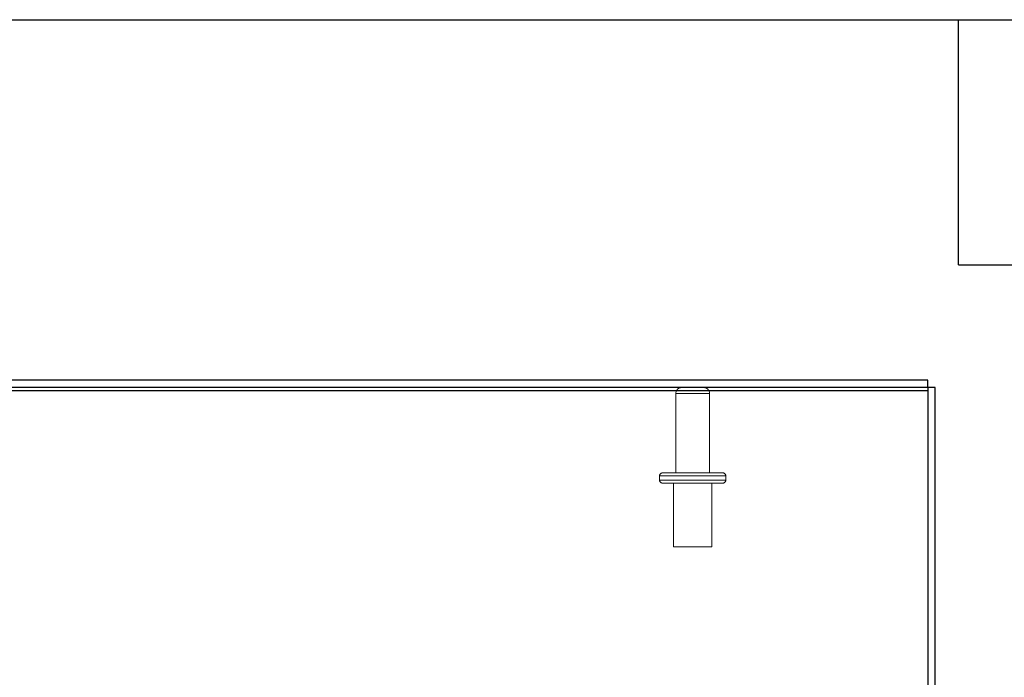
# Model space of a CAD drawing. Header units: inches. Extents: x 0.2 to 10.8, y 0.2 to 8.2.
# Tile 45 of 58: x 4.2 to 5.406, y 7.445 to 8.25. Entities that reach past the tile are written whole.
import ezdxf

# ---------------------------------------------------------------- set-up
doc = ezdxf.new("R2010")
doc.units = ezdxf.units.IN
doc.header["$MEASUREMENT"] = 0
doc.linetypes.add('HIDDEN', pattern=[0.075, 0.05, -0.025])
doc.layers.add('TEXT', color=140, linetype='Continuous')

msp = doc.modelspace()

# ---------------------------------------------------------------- linework, layer by layer
at = {"color": 7, "linetype": 'Continuous', "lineweight": 25}
for p, q in [((5.312239, 7.808666), (3.334739, 7.808666)), ((5.312239, 7.799666), (5.312239, 7.808666)), ((3.330239, 7.795862), (5.312239, 7.795862)), ((5.312239, 7.799666), (3.334739, 7.799666)), ((5.321239, 7.799666), (5.312239, 7.799666)), ((5.312239, 7.799666), (5.312239, 7.795862)), ((5.312239, 7.795862), (5.312239, 6.850648)), ((5.321239, 6.85078), (5.321239, 7.799666))]:
    msp.add_line(p, q, dxfattribs=at)
at = {"color": 7, "linetype": 'HIDDEN', "lineweight": 18}
for p, q in [((5.003614, 7.792166), (5.003614, 7.695041)), ((5.045114, 7.792166), (5.003846, 7.792166)), ((5.045114, 7.792166), (5.003846, 7.792166)), ((5.045114, 7.695041), (5.045114, 7.792166)), ((5.064989, 7.691291), (4.983739, 7.691291)), ((5.064989, 7.691291), (4.983739, 7.691291)), ((4.983739, 7.691291), (4.983739, 7.686291)), ((5.064989, 7.686291), (4.983739, 7.686291)), ((5.064989, 7.686291), (4.983739, 7.686291)), ((4.987489, 7.695041), (5.061239, 7.695041)), ((5.064989, 7.686291), (5.064989, 7.691291)), ((4.987489, 7.682541), (5.061239, 7.682541)), ((5.000927, 7.682541), (5.000927, 7.604416)), ((5.047802, 7.604416), (5.047802, 7.682541)), ((5.000927, 7.604416), (5.047802, 7.604416))]:
    msp.add_line(p, q, dxfattribs=at)
for centre, radius, start, end in [((5.011114, 7.792166), 0.0075, 90, 180), ((5.037614, 7.792166), 0.0075, 0, 90), ((4.987489, 7.691291), 0.00375, 90, 180), ((4.987489, 7.686291), 0.00375, 180, 270), ((5.061239, 7.691291), 0.00375, 0, 90), ((5.061239, 7.686291), 0.00375, 270, 0)]:
    msp.add_arc(centre, radius, start, end, dxfattribs=at)
at = {"layer": 'TEXT'}
for p, q in [((0.25, 8.25), (10.75, 8.25)), ((5.35, 7.95), (5.35, 8.25)), ((5.35, 7.95), (5.65, 7.95))]:
    msp.add_line(p, q, dxfattribs=at)

doc.saveas('drawing.dxf')
